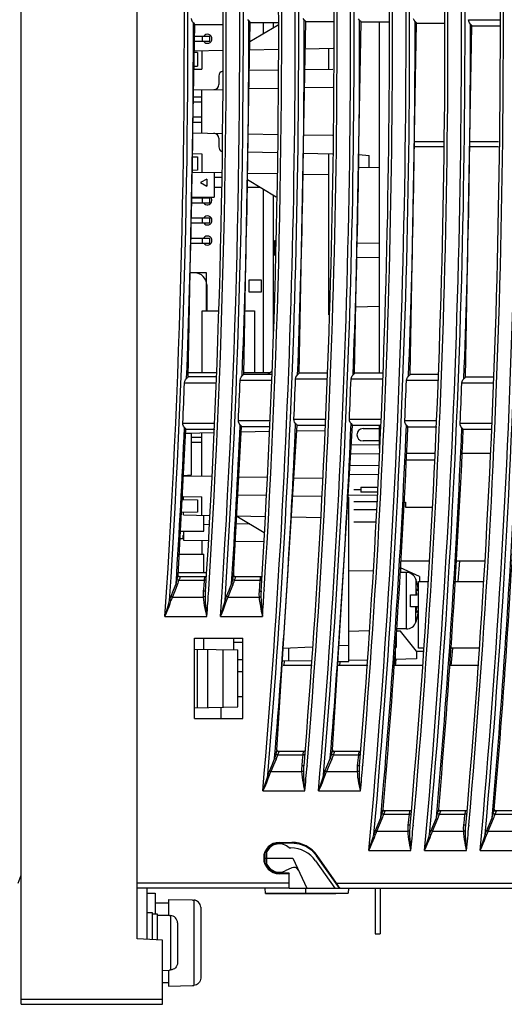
# Model space of a CAD drawing. Header units: millimetres. Extents: x 0 to 600, y 0 to 600.
# Tile 2 of 48: x 86 to 134, y 230 to 327. Entities that reach past the tile are written whole.
import ezdxf

# ---------------------------------------------------------------- set-up
doc = ezdxf.new("R2010")
doc.units = ezdxf.units.MM
doc.header["$LTSCALE"] = 39.111111
doc.layers.get('0').update_dxf_attribs({"linetype": 'CONTINUOUS'})

msp = doc.modelspace()

# ---------------------------------------------------------------- linework, layer by layer
at = {"color": 7, "linetype": 'CONTINUOUS'}
for p, q in [((85.809, 229.57), (85.809, 371.576)), ((97.309, 236.073), (97.309, 371.576)), ((102.719, 327.119), (102.698, 327.277)), ((102.783, 326.969), (102.719, 327.119)), ((102.887, 326.84), (102.783, 326.969)), ((108.383, 327.048), (108.28, 327.177)), ((108.383, 327.048), (108.464, 326.969)), ((108.464, 326.969), (108.516, 326.911)), ((113.381, 292.138), (114.027, 326.984)), ((113.88, 327.142), (113.776, 327.271)), ((113.88, 327.142), (113.96, 327.063)), ((113.96, 327.063), (114.013, 327.005)), ((114.013, 327.005), (114.027, 326.982)), ((114.025, 326.979), (116.877, 326.979)), ((118.881, 292.121), (119.523, 326.967)), ((119.377, 327.125), (119.273, 327.254)), ((119.377, 327.125), (119.457, 327.046)), ((119.457, 327.046), (119.509, 326.988)), ((119.509, 326.988), (119.523, 326.965)), ((119.521, 326.962), (122.374, 326.962)), ((121.31, 326.962), (121.31, 292.126)), ((124.77, 327.116), (124.706, 327.266)), ((124.873, 326.988), (124.77, 327.116)), ((124.873, 326.988), (124.954, 326.909)), ((130.203, 327.007), (130.181, 327.166)), ((130.181, 327.166), (133.341, 327.166)), ((130.267, 326.858), (130.203, 327.007)), ((102.364, 291.745), (103.034, 326.682)), ((102.887, 326.84), (102.967, 326.761)), ((102.967, 326.761), (103.02, 326.703)), ((103.02, 326.703), (103.034, 326.68)), ((103.032, 326.677), (105.884, 326.677)), ((107.875, 292.008), (108.53, 326.889)), ((111.28, 326.636), (108.494, 324.965)), ((108.516, 326.911), (108.53, 326.887)), ((108.528, 326.884), (111.381, 326.884)), ((109.809, 326.884), (109.809, 325.754)), ((110.81, 326.884), (110.81, 326.354)), ((124.376, 291.983), (125.02, 326.829)), ((124.954, 326.909), (125.006, 326.851)), ((125.006, 326.851), (125.02, 326.827)), ((125.018, 326.824), (127.871, 326.824)), ((129.867, 291.724), (130.517, 326.571)), ((130.37, 326.729), (130.267, 326.858)), ((130.37, 326.729), (130.451, 326.65)), ((130.451, 326.65), (130.503, 326.592)), ((130.503, 326.592), (130.517, 326.568)), ((130.515, 326.566), (133.368, 326.566)), ((103.002, 325.024), (104.529, 325.024)), ((103.011, 325.524), (104.529, 325.524)), ((103.779, 325.024), (103.779, 325.524)), ((104.529, 325.024), (104.529, 325.524)), ((102.984, 324.092), (105.795, 324.141)), ((103.709, 324.105), (103.709, 322.268)), ((108.479, 324.188), (111.293, 324.237)), ((113.977, 324.284), (116.744, 324.333)), ((116.31, 322.264), (116.31, 324.325)), ((103.309, 323.908), (102.981, 323.914)), ((103.309, 323.908), (103.309, 322.574)), ((102.949, 322.254), (103.709, 322.268)), ((102.955, 322.568), (103.309, 322.574)), ((111.304, 322.177), (108.441, 322.127)), ((113.938, 322.223), (116.73, 322.271)), ((105.409, 321.582), (105.409, 320.738)), ((102.91, 320.203), (105.817, 320.254)), ((103.709, 315.93), (103.709, 320.217)), ((111.314, 320.35), (108.406, 320.299)), ((116.718, 320.444), (113.904, 320.395)), ((102.897, 319.524), (103.709, 319.524)), ((102.887, 319.024), (103.709, 319.024)), ((102.858, 317.524), (103.709, 317.524)), ((102.849, 317.024), (103.709, 317.024)), ((102.828, 315.946), (105.751, 315.895)), ((105.409, 315.409), (105.409, 314.565)), ((108.323, 315.85), (111.246, 315.799)), ((113.818, 315.754), (116.686, 315.704)), ((127.652, 314.573), (124.794, 314.573)), ((127.656, 315.073), (124.803, 315.073)), ((133.15, 314.573), (130.293, 314.573)), ((133.154, 315.073), (130.302, 315.073)), ((102.783, 313.583), (103.309, 313.573)), ((102.789, 313.896), (103.709, 313.88)), ((103.309, 313.573), (103.309, 312.239)), ((103.709, 313.88), (103.709, 312.042)), ((111.205, 313.972), (108.289, 314.023)), ((113.785, 313.927), (116.674, 313.877)), ((116.31, 297.917), (116.31, 313.883)), ((119.28, 313.789), (120.31, 313.698)), ((120.31, 312.538), (120.31, 313.698)), ((119.258, 312.557), (121.31, 312.521)), ((102.753, 312.059), (105.664, 312.008)), ((103.309, 312.239), (102.757, 312.23)), ((104.209, 311.363), (103.603, 311.013)), ((104.209, 311.363), (104.209, 310.663)), ((104.959, 312.02), (104.959, 309.563)), ((104.959, 311.573), (105.654, 311.573)), ((108.238, 311.336), (111.108, 309.614)), ((108.25, 311.963), (111.16, 311.912)), ((113.746, 311.867), (116.31, 311.822)), ((103.603, 311.013), (104.209, 310.663)), ((104.959, 310.573), (105.632, 310.573)), ((108.224, 310.573), (109.509, 310.573)), ((109.809, 310.393), (109.809, 292.173)), ((102.705, 309.523), (104.529, 309.523)), ((102.706, 309.563), (104.959, 309.563)), ((103.779, 309.023), (103.779, 309.523)), ((104.529, 309.023), (104.529, 309.523)), ((110.81, 309.793), (110.81, 296.156)), ((102.695, 309.023), (104.529, 309.023)), ((102.667, 307.523), (104.529, 307.523)), ((103.779, 307.023), (103.779, 307.523)), ((104.529, 307.023), (104.529, 307.523)), ((102.657, 307.023), (104.529, 307.023)), ((102.628, 305.523), (104.529, 305.523)), ((103.779, 305.023), (103.779, 305.523)), ((104.529, 305.023), (104.529, 305.523)), ((102.619, 305.023), (104.529, 305.023)), ((110.98, 303.808), (110.98, 305.283)), ((110.98, 305.283), (111.012, 305.283)), ((119.119, 305.059), (121.31, 305.021)), ((119.092, 303.587), (121.31, 303.625)), ((104.179, 302.073), (102.562, 302.073)), ((104.179, 298.323), (104.179, 302.073)), ((104.209, 300.873), (104.209, 298.323)), ((108.409, 300.173), (108.409, 301.373)), ((108.409, 301.373), (109.609, 301.373)), ((109.609, 301.373), (109.609, 300.173)), ((109.609, 300.173), (108.409, 300.173)), ((119.002, 298.715), (121.31, 298.755)), ((103.759, 292.173), (103.759, 298.323)), ((103.759, 298.323), (105.358, 298.323)), ((107.994, 298.323), (108.959, 298.323)), ((108.959, 298.323), (108.959, 292.173)), ((110.81, 298.073), (110.852, 298.073)), ((110.825, 296.873), (110.81, 296.873)), ((105.181, 292.173), (102.372, 292.173)), ((107.625, 291.738), (107.722, 291.85)), ((107.807, 291.93), (107.722, 291.85)), ((107.86, 291.987), (107.807, 291.93)), ((107.875, 292.01), (107.86, 291.987)), ((110.674, 292.013), (107.873, 292.013)), ((110.509, 292.173), (107.878, 292.173)), ((110.687, 292.279), (110.244, 292.013)), ((113.056, 291.718), (113.131, 291.868)), ((113.131, 291.868), (113.228, 291.979)), ((113.313, 292.06), (113.228, 291.979)), ((113.366, 292.117), (113.313, 292.06)), ((113.381, 292.14), (113.366, 292.117)), ((116.233, 292.143), (113.379, 292.143)), ((118.556, 291.701), (118.631, 291.851)), ((118.631, 291.851), (118.728, 291.962)), ((118.813, 292.043), (118.728, 291.962)), ((118.866, 292.1), (118.813, 292.043)), ((118.881, 292.123), (118.866, 292.1)), ((121.734, 292.126), (118.879, 292.126)), ((124.126, 291.713), (124.224, 291.824)), ((124.308, 291.905), (124.224, 291.824)), ((124.361, 291.962), (124.308, 291.905)), ((124.376, 291.985), (124.361, 291.962)), ((127.229, 291.988), (124.374, 291.988)), ((102.005, 291.15), (102.038, 291.325)), ((105.167, 291.15), (102.005, 291.15)), ((102.038, 291.325), (102.114, 291.475)), ((102.114, 291.475), (102.211, 291.587)), ((102.296, 291.667), (102.211, 291.587)), ((102.349, 291.724), (102.296, 291.667)), ((102.364, 291.747), (102.349, 291.724)), ((105.16, 291.75), (102.362, 291.75)), ((107.517, 291.413), (107.55, 291.588)), ((110.679, 291.413), (107.517, 291.413)), ((107.55, 291.588), (107.625, 291.738)), ((113.023, 291.543), (113.056, 291.718)), ((116.184, 291.543), (113.023, 291.543)), ((118.523, 291.526), (118.556, 291.701)), ((121.685, 291.526), (118.523, 291.526)), ((124.018, 291.388), (124.051, 291.563)), ((127.18, 291.388), (124.018, 291.388)), ((124.051, 291.563), (124.126, 291.713)), ((129.509, 291.129), (129.542, 291.304)), ((132.671, 291.129), (129.509, 291.129)), ((129.542, 291.304), (129.617, 291.454)), ((129.617, 291.454), (129.714, 291.566)), ((129.799, 291.646), (129.714, 291.566)), ((129.852, 291.703), (129.799, 291.646)), ((129.867, 291.726), (129.852, 291.703)), ((132.72, 291.729), (129.865, 291.729)), ((101.853, 287.026), (101.838, 287.185)), ((101.838, 287.185), (105.001, 287.185)), ((101.91, 286.876), (101.853, 287.026)), ((107.366, 287.289), (107.352, 287.448)), ((107.352, 287.448), (110.514, 287.448)), ((107.424, 287.14), (107.366, 287.289)), ((107.521, 287.011), (107.424, 287.14)), ((107.521, 287.011), (107.596, 286.934)), ((107.596, 286.934), (107.647, 286.875)), ((111.16, 254.783), (113.169, 286.983)), ((112.874, 287.419), (112.859, 287.578)), ((112.859, 287.578), (116.022, 287.578)), ((112.931, 287.269), (112.874, 287.419)), ((113.029, 287.141), (112.931, 287.269)), ((113.029, 287.141), (113.104, 287.064)), ((113.104, 287.064), (113.155, 287.005)), ((113.155, 287.005), (113.168, 286.981)), ((113.166, 286.978), (116.022, 286.978)), ((116.675, 254.783), (118.67, 286.966)), ((118.375, 287.402), (118.36, 287.561)), ((118.36, 287.561), (121.523, 287.561)), ((118.432, 287.252), (118.375, 287.402)), ((118.53, 287.124), (118.432, 287.252)), ((118.53, 287.124), (118.605, 287.047)), ((118.605, 287.047), (118.656, 286.988)), ((118.656, 286.988), (118.67, 286.964)), ((118.667, 286.961), (121.523, 286.961)), ((121.31, 286.961), (121.31, 284.669)), ((123.871, 287.264), (123.856, 287.423)), ((123.856, 287.423), (127.019, 287.423)), ((123.928, 287.114), (123.871, 287.264)), ((124.026, 286.986), (123.928, 287.114)), ((124.026, 286.986), (124.101, 286.909)), ((129.361, 287.005), (129.347, 287.164)), ((129.347, 287.164), (132.51, 287.164)), ((129.419, 286.855), (129.361, 287.005)), ((101.372, 272.08), (102.147, 286.59)), ((102.007, 286.748), (101.91, 286.876)), ((102.007, 286.748), (102.082, 286.671)), ((102.082, 286.671), (102.133, 286.612)), ((102.709, 286.106), (102.123, 286.137)), ((102.125, 286.188), (104.918, 286.237)), ((102.133, 286.612), (102.147, 286.588)), ((102.145, 286.585), (105, 286.585)), ((102.709, 282.039), (102.709, 286.106)), ((103.709, 281.929), (103.709, 286.216)), ((106.879, 272.08), (107.661, 286.853)), ((110.391, 286.332), (107.631, 286.284)), ((107.647, 286.875), (107.661, 286.851)), ((107.659, 286.848), (110.514, 286.848)), ((115.874, 286.428), (113.131, 286.38)), ((119.71, 286.641), (121.31, 286.641)), ((124.101, 286.909), (124.152, 286.85)), ((124.152, 286.85), (124.165, 286.826)), ((124.163, 286.823), (127.019, 286.823)), ((129.517, 286.727), (129.419, 286.855)), ((129.517, 286.727), (129.592, 286.65)), ((129.592, 286.65), (129.642, 286.591)), ((129.642, 286.591), (129.656, 286.567)), ((129.654, 286.564), (132.51, 286.564)), ((102.709, 285.772), (103.709, 285.772)), ((103.709, 285.272), (102.709, 285.272)), ((118.552, 285.068), (121.31, 285.02)), ((121.31, 285.421), (119.71, 285.421)), ((118.496, 284.169), (121.289, 284.12)), ((126.757, 284.172), (124.021, 284.172)), ((132.26, 284.172), (129.526, 284.172)), ((126.729, 283.497), (123.984, 283.497)), ((118.366, 282.073), (121.214, 282.123)), ((118.422, 282.974), (121.31, 283.025)), ((101.9, 281.961), (104.667, 281.912)), ((101.901, 281.996), (102.709, 282.039)), ((107.397, 281.865), (110.166, 281.816)), ((112.843, 281.77), (115.695, 281.72)), ((119.51, 280.572), (118.81, 280.572)), ((119.51, 280.822), (119.51, 280.322)), ((119.51, 280.822), (121.165, 280.822)), ((121.146, 280.322), (119.51, 280.322)), ((101.773, 279.599), (103.309, 279.572)), ((101.79, 279.912), (103.709, 279.878)), ((101.856, 279.598), (101.856, 279.932)), ((101.922, 279.596), (101.922, 279.91)), ((103.309, 279.572), (103.309, 278.343)), ((103.709, 278.041), (103.709, 279.878)), ((110.075, 279.991), (107.3, 280.039)), ((115.625, 279.894), (112.73, 279.944)), ((118.31, 280.072), (121.135, 280.023)), ((118.31, 263.537), (118.31, 279.847)), ((121.11, 279.372), (118.81, 279.372)), ((123.758, 279.347), (123.91, 279.347)), ((123.91, 279.347), (123.91, 278.847)), ((103.309, 278.343), (101.705, 278.315)), ((101.922, 278.072), (101.922, 278.318)), ((121.08, 278.572), (118.81, 278.572)), ((123.91, 278.847), (126.535, 278.847)), ((101.922, 278.072), (104.472, 278.028)), ((103.909, 276.472), (103.909, 278.037)), ((108.485, 277.187), (107.148, 277.163)), ((107.19, 277.964), (109.893, 276.342)), ((107.191, 277.98), (109.972, 277.932)), ((112.601, 277.886), (115.53, 277.835)), ((121.003, 277.372), (118.81, 277.372)), ((101.606, 276.472), (103.909, 276.472)), ((101.922, 276.472), (101.922, 275.572)), ((104.426, 277.116), (103.909, 277.107)), ((101.566, 275.725), (101.856, 275.73)), ((101.856, 276.047), (101.922, 276.048)), ((101.856, 276.047), (101.856, 275.73)), ((101.922, 275.735), (101.856, 275.733)), ((101.922, 275.572), (104.347, 275.53)), ((103.709, 275.541), (103.709, 274.199)), ((107.059, 275.482), (109.848, 275.434)), ((101.485, 274.199), (103.909, 274.199)), ((103.909, 272.382), (103.909, 274.199)), ((123.44, 273.529), (126.299, 273.529)), ((128.946, 273.529), (131.806, 273.529)), ((129.265, 273.529), (129.104, 271.473)), ((101.388, 272.382), (104.189, 272.382)), ((106.909, 272.029), (106.909, 272.382)), ((118.31, 272.572), (120.677, 272.531)), ((124.007, 272.372), (123.377, 272.372)), ((123.43, 272.848), (123.43, 272.372)), ((125.31, 271.972), (123.43, 272.848)), ((124.007, 266.772), (124.007, 272.372)), ((101.174, 271.256), (101.211, 271.386)), ((101.211, 271.386), (101.246, 271.527)), ((101.246, 271.527), (101.278, 271.678)), ((101.278, 271.678), (101.309, 271.81)), ((101.322, 271.65), (101.278, 271.678)), ((101.309, 271.81), (101.34, 271.929)), ((101.382, 271.624), (101.322, 271.65)), ((101.34, 271.929), (101.364, 272.027)), ((101.363, 271.312), (101.409, 271.453)), ((101.364, 272.027), (101.372, 272.083)), ((101.377, 272.074), (101.372, 272.092)), ((101.372, 272.077), (101.372, 272.083)), ((101.372, 272.083), (101.372, 272.083)), ((101.372, 272.077), (101.372, 272.077)), ((101.394, 272), (101.372, 272.077)), ((101.41, 272.015), (101.377, 272.074)), ((101.451, 271.603), (101.382, 271.624)), ((101.467, 271.928), (101.394, 272)), ((101.409, 271.453), (101.451, 271.603)), ((101.48, 271.961), (101.41, 272.015)), ((101.451, 271.603), (101.49, 271.697)), ((101.451, 271.603), (103.984, 271.603)), ((101.572, 271.902), (101.467, 271.928)), ((101.563, 271.943), (101.48, 271.961)), ((101.49, 271.697), (101.531, 271.782)), ((101.531, 271.782), (101.562, 271.851)), ((101.562, 271.851), (101.572, 271.902)), ((101.568, 271.936), (101.563, 271.943)), ((104.042, 271.943), (101.563, 271.943)), ((101.572, 271.902), (101.568, 271.936)), ((103.942, 271.06), (103.984, 271.603)), ((103.984, 271.603), (103.993, 271.687)), ((104.085, 271.605), (103.984, 271.603)), ((103.993, 271.687), (104.003, 271.762)), ((104.003, 271.762), (104.012, 271.827)), ((104.012, 271.827), (104.022, 271.879)), ((104.022, 271.879), (104.03, 271.917)), ((104.03, 271.917), (104.037, 271.938)), ((104.037, 271.938), (104.042, 271.943)), ((104.121, 271.96), (104.042, 271.943)), ((104.151, 271.622), (104.085, 271.605)), ((104.169, 271.994), (104.121, 271.96)), ((106.681, 271.255), (106.718, 271.386)), ((106.718, 271.386), (106.753, 271.527)), ((106.753, 271.527), (106.786, 271.678)), ((106.786, 271.678), (106.816, 271.81)), ((106.829, 271.65), (106.786, 271.678)), ((106.816, 271.81), (106.847, 271.929)), ((106.889, 271.624), (106.829, 271.65)), ((106.847, 271.929), (106.871, 272.027)), ((106.871, 272.027), (106.879, 272.083)), ((106.871, 271.312), (106.916, 271.453)), ((106.884, 272.074), (106.879, 272.092)), ((106.879, 272.077), (106.879, 272.083)), ((106.879, 272.083), (106.879, 272.083)), ((106.879, 272.077), (106.879, 272.077)), ((106.901, 272), (106.879, 272.077)), ((106.917, 272.015), (106.884, 272.074)), ((106.958, 271.603), (106.889, 271.624)), ((106.974, 271.928), (106.901, 272)), ((106.916, 271.453), (106.958, 271.603)), ((106.987, 271.961), (106.917, 272.015)), ((106.958, 271.603), (106.997, 271.697)), ((106.958, 271.603), (109.491, 271.603)), ((107.079, 271.902), (106.974, 271.928)), ((107.07, 271.943), (106.987, 271.961)), ((106.997, 271.697), (107.038, 271.782)), ((107.038, 271.782), (107.069, 271.851)), ((107.069, 271.851), (107.079, 271.902)), ((107.075, 271.936), (107.07, 271.943)), ((109.549, 271.943), (107.07, 271.943)), ((107.079, 271.902), (107.075, 271.936)), ((109.491, 271.603), (109.449, 271.06)), ((109.503, 271.712), (109.491, 271.603)), ((109.491, 271.603), (109.592, 271.605)), ((109.518, 271.815), (109.503, 271.712)), ((109.531, 271.893), (109.518, 271.815)), ((109.542, 271.934), (109.531, 271.893)), ((109.549, 271.943), (109.542, 271.934)), ((109.63, 271.961), (109.549, 271.943)), ((109.592, 271.605), (109.658, 271.622)), ((109.676, 271.995), (109.63, 271.961)), ((124.952, 271.699), (124.952, 270.172)), ((124.995, 271.572), (124.952, 271.699)), ((125.035, 271.423), (124.995, 271.572)), ((125.077, 271.272), (125.035, 271.423)), ((125.201, 264.873), (125.201, 271.473)), ((125.201, 271.473), (126.15, 271.473)), ((125.31, 271.972), (125.31, 271.473)), ((128.835, 271.473), (131.657, 271.473)), ((100.673, 270.01), (100.923, 270.633)), ((100.814, 269.937), (101.065, 270.56)), ((100.923, 270.633), (101.174, 271.256)), ((101.065, 270.56), (101.315, 271.183)), ((101.214, 271.229), (101.174, 271.256)), ((101.262, 271.204), (101.214, 271.229)), ((101.315, 271.183), (101.262, 271.204)), ((101.315, 271.183), (101.363, 271.312)), ((103.886, 270.221), (103.899, 270.516)), ((103.899, 270.516), (103.942, 271.06)), ((104, 270.518), (103.899, 270.516)), ((104.074, 270.536), (104, 270.518)), ((104.099, 270.567), (104.074, 270.536)), ((104.083, 270.272), (104.094, 270.502)), ((104.094, 270.502), (104.099, 270.567)), ((104.406, 270.683), (104.402, 270.616)), ((106.181, 270.01), (106.431, 270.633)), ((106.322, 269.937), (106.572, 270.56)), ((106.431, 270.633), (106.681, 271.255)), ((106.572, 270.56), (106.822, 271.183)), ((106.721, 271.229), (106.681, 271.255)), ((106.769, 271.204), (106.721, 271.229)), ((106.822, 271.183), (106.769, 271.204)), ((106.822, 271.183), (106.871, 271.312)), ((109.407, 270.516), (109.394, 270.239)), ((109.449, 271.06), (109.407, 270.516)), ((109.407, 270.516), (109.508, 270.518)), ((109.508, 270.518), (109.581, 270.536)), ((109.581, 270.536), (109.606, 270.567)), ((109.602, 270.505), (109.592, 270.291)), ((109.606, 270.567), (109.602, 270.505)), ((109.912, 270.646), (109.907, 270.58)), ((124.995, 270.58), (124.998, 270.638)), ((125.154, 270.59), (124.995, 270.59)), ((124.997, 270.511), (124.995, 270.58)), ((125.004, 270.436), (124.997, 270.511)), ((124.998, 270.638), (125.006, 270.684)), ((125.016, 270.36), (125.004, 270.436)), ((125.006, 270.684), (125.019, 270.712)), ((125.006, 270.682), (125.077, 270.682)), ((125.032, 270.287), (125.016, 270.36)), ((125.019, 270.712), (125.036, 270.722)), ((125.036, 270.722), (125.056, 270.711)), ((125.056, 270.711), (125.077, 270.682)), ((125.111, 271.137), (125.077, 271.272)), ((125.077, 270.682), (125.109, 270.628)), ((125.109, 270.628), (125.135, 270.599)), ((125.136, 271.024), (125.111, 271.137)), ((125.201, 271.121), (125.123, 271.085)), ((125.135, 270.599), (125.154, 270.59)), ((125.155, 270.928), (125.136, 271.024)), ((125.154, 270.59), (125.169, 270.599)), ((125.168, 270.846), (125.155, 270.928)), ((125.177, 270.773), (125.168, 270.846)), ((125.169, 270.599), (125.178, 270.623)), ((125.182, 270.71), (125.177, 270.773)), ((125.178, 270.623), (125.182, 270.66)), ((125.182, 270.66), (125.182, 270.71)), ((100.456, 269.342), (100.525, 269.607)), ((100.525, 269.607), (100.595, 269.809)), ((100.566, 269.585), (100.525, 269.607)), ((100.614, 269.565), (100.566, 269.585)), ((100.577, 269.292), (100.666, 269.547)), ((100.595, 269.809), (100.673, 270.01)), ((100.666, 269.547), (100.614, 269.565)), ((100.666, 269.547), (100.737, 269.742)), ((100.713, 269.984), (100.673, 270.01)), ((100.761, 269.959), (100.713, 269.984)), ((100.737, 269.742), (100.814, 269.937)), ((100.814, 269.937), (100.761, 269.959)), ((100.814, 269.937), (103.893, 269.937)), ((103.893, 269.937), (103.886, 270.221)), ((103.972, 269.947), (103.893, 269.937)), ((103.917, 269.671), (103.893, 269.937)), ((103.955, 269.389), (103.917, 269.671)), ((104.005, 269.095), (103.955, 269.389)), ((104.038, 269.965), (103.972, 269.947)), ((104.08, 269.989), (104.038, 269.965)), ((104.08, 269.989), (104.083, 270.272)), ((104.088, 269.716), (104.08, 269.989)), ((104.103, 269.425), (104.088, 269.716)), ((104.125, 269.123), (104.103, 269.425)), ((105.964, 269.342), (106.033, 269.607)), ((106.033, 269.607), (106.103, 269.809)), ((106.074, 269.585), (106.033, 269.607)), ((106.122, 269.565), (106.074, 269.585)), ((106.085, 269.292), (106.174, 269.547)), ((106.103, 269.809), (106.181, 270.01)), ((106.174, 269.547), (106.122, 269.565)), ((106.174, 269.547), (106.244, 269.742)), ((106.221, 269.984), (106.181, 270.01)), ((106.269, 269.959), (106.221, 269.984)), ((106.244, 269.742), (106.322, 269.937)), ((106.322, 269.937), (106.269, 269.959)), ((106.322, 269.937), (109.401, 269.937)), ((109.394, 270.239), (109.401, 269.937)), ((109.401, 269.937), (109.48, 269.947)), ((109.401, 269.937), (109.41, 269.815)), ((109.41, 269.815), (109.424, 269.679)), ((109.424, 269.679), (109.443, 269.53)), ((109.443, 269.53), (109.467, 269.366)), ((109.467, 269.366), (109.497, 269.186)), ((109.48, 269.947), (109.546, 269.965)), ((109.546, 269.965), (109.588, 269.989)), ((109.592, 270.291), (109.588, 269.989)), ((109.588, 269.989), (109.591, 269.863)), ((109.591, 269.863), (109.595, 269.724)), ((109.595, 269.724), (109.603, 269.57)), ((109.603, 269.57), (109.613, 269.402)), ((109.613, 269.402), (109.626, 269.217)), ((124.41, 268.972), (124.41, 270.172)), ((124.41, 270.172), (125.072, 270.172)), ((125.051, 270.222), (125.032, 270.287)), ((125.072, 270.172), (125.051, 270.222)), ((100.067, 268.016), (100.182, 268.394)), ((100.182, 268.394), (100.285, 268.739)), ((100.218, 268.38), (100.353, 268.711)), ((100.285, 268.739), (100.376, 269.054)), ((100.353, 268.711), (100.472, 269.014)), ((100.376, 269.054), (100.456, 269.342)), ((100.472, 269.014), (100.577, 269.292)), ((104.063, 268.796), (104.005, 269.095)), ((104.125, 268.504), (104.063, 268.796)), ((104.152, 268.816), (104.125, 269.123)), ((104.184, 268.238), (104.125, 268.504)), ((104.182, 268.517), (104.152, 268.816)), ((104.21, 268.243), (104.182, 268.517)), ((105.575, 268.016), (105.69, 268.394)), ((105.69, 268.394), (105.793, 268.739)), ((105.726, 268.38), (105.861, 268.711)), ((105.793, 268.739), (105.884, 269.054)), ((105.861, 268.711), (105.98, 269.014)), ((105.884, 269.054), (105.964, 269.342)), ((105.98, 269.014), (106.085, 269.292)), ((109.497, 269.186), (109.533, 268.99)), ((109.533, 268.99), (109.575, 268.777)), ((109.575, 268.777), (109.625, 268.544)), ((109.625, 268.544), (109.681, 268.291)), ((109.626, 269.217), (109.643, 269.016)), ((109.643, 269.016), (109.662, 268.796)), ((109.662, 268.796), (109.686, 268.558)), ((109.686, 268.558), (109.713, 268.298)), ((125.201, 268.983), (124.41, 268.983)), ((125.072, 268.972), (124.41, 268.972)), ((124.952, 267.444), (124.952, 268.972)), ((124.995, 268.564), (124.997, 268.632)), ((124.998, 268.505), (124.995, 268.564)), ((125.154, 268.553), (124.995, 268.553)), ((124.997, 268.632), (125.004, 268.707)), ((125.006, 268.46), (124.998, 268.505)), ((125.004, 268.707), (125.016, 268.783)), ((125.006, 268.462), (125.077, 268.462)), ((125.019, 268.431), (125.006, 268.46)), ((125.016, 268.783), (125.032, 268.856)), ((125.036, 268.422), (125.019, 268.431)), ((125.032, 268.856), (125.051, 268.921)), ((125.056, 268.432), (125.036, 268.422)), ((125.051, 268.921), (125.072, 268.972)), ((125.077, 268.462), (125.056, 268.432)), ((125.11, 268.516), (125.077, 268.462)), ((125.136, 268.545), (125.11, 268.516)), ((125.154, 268.553), (125.136, 268.545)), ((125.169, 268.544), (125.154, 268.553)), ((125.178, 268.52), (125.169, 268.544)), ((125.177, 268.371), (125.182, 268.433)), ((125.182, 268.483), (125.178, 268.52)), ((125.182, 268.433), (125.182, 268.483)), ((100.067, 268.016), (100.218, 268.38)), ((100.067, 268.016), (104.234, 268.016)), ((104.234, 268.016), (104.184, 268.238)), ((104.234, 268.016), (104.21, 268.243)), ((105.575, 268.016), (105.726, 268.38)), ((105.575, 268.016), (109.743, 268.016)), ((109.681, 268.291), (109.743, 268.016)), ((109.713, 268.298), (109.743, 268.016)), ((124.995, 267.572), (124.952, 267.444)), ((124.995, 267.572), (125.035, 267.72)), ((125.035, 267.72), (125.077, 267.872)), ((125.077, 267.872), (125.111, 268.006)), ((125.111, 268.006), (125.136, 268.12)), ((125.136, 268.12), (125.155, 268.216)), ((125.201, 268.173), (125.147, 268.173)), ((125.155, 268.216), (125.168, 268.298)), ((125.168, 268.298), (125.177, 268.371)), ((118.31, 266.572), (120.277, 266.606)), ((123.416, 266.565), (123.041, 266.571)), ((124.007, 266.772), (123.056, 266.772)), ((125.01, 264.572), (123.416, 266.565)), ((102.984, 257.896), (102.984, 265.847)), ((102.984, 265.847), (107.785, 265.847)), ((103.909, 264.756), (103.909, 265.847)), ((106.909, 264.704), (106.909, 265.847)), ((106.909, 265.485), (107.785, 265.469)), ((107.785, 257.896), (107.785, 265.847)), ((123.01, 266.164), (123.01, 264.923)), ((102.984, 264.773), (107.309, 264.697)), ((103.309, 258.976), (103.309, 264.767)), ((104.309, 258.994), (104.309, 264.749)), ((105.836, 259.02), (105.836, 264.723)), ((107.785, 265.423), (106.909, 265.408)), ((107.309, 259.046), (107.309, 264.697)), ((114.657, 264.985), (111.787, 264.835)), ((112.323, 264.863), (112.323, 263.641)), ((117.316, 265.124), (118.31, 265.176)), ((122.91, 264.846), (122.91, 263.572)), ((122.915, 264.918), (123.01, 264.923)), ((125.01, 264.572), (125.01, 263.798)), ((125.01, 264.564), (125.646, 264.564)), ((125.669, 264.873), (125.201, 264.873)), ((128.573, 264.873), (128.419, 263.127)), ((131.179, 264.873), (128.423, 264.873)), ((107.785, 263.72), (107.309, 263.729)), ((111.713, 263.652), (114.563, 263.602)), ((111.906, 263.648), (111.86, 263.13)), ((117.218, 263.556), (118.31, 263.537)), ((117.42, 263.552), (117.383, 263.128)), ((118.31, 263.682), (120.081, 263.712)), ((122.813, 263.572), (122.91, 263.572)), ((122.961, 263.763), (122.906, 263.127)), ((125.01, 263.798), (122.91, 263.762)), ((107.309, 262.572), (107.785, 262.572)), ((114.67, 263.137), (111.775, 263.137)), ((120.18, 263.137), (117.285, 263.137)), ((125.691, 263.137), (122.796, 263.137)), ((131.201, 263.137), (128.306, 263.137)), ((107.309, 260.083), (107.785, 260.091)), ((102.984, 258.97), (107.309, 259.046)), ((105.609, 259.016), (105.609, 257.896)), ((102.984, 257.896), (107.785, 257.896)), ((111.152, 254.735), (111.133, 254.656)), ((111.16, 254.785), (111.152, 254.735)), ((111.169, 254.767), (111.16, 254.799)), ((111.16, 254.78), (111.16, 254.786)), ((111.16, 254.786), (111.16, 254.785)), ((111.16, 254.78), (111.16, 254.78)), ((111.16, 254.78), (111.181, 254.702)), ((111.206, 254.708), (111.169, 254.767)), ((116.667, 254.735), (116.647, 254.655)), ((116.675, 254.785), (116.667, 254.735)), ((116.683, 254.767), (116.674, 254.799)), ((116.675, 254.78), (116.675, 254.786)), ((116.675, 254.786), (116.675, 254.785)), ((116.675, 254.78), (116.675, 254.78)), ((116.675, 254.78), (116.696, 254.702)), ((116.72, 254.708), (116.683, 254.767)), ((110.946, 253.958), (110.684, 253.335)), ((111.087, 253.882), (110.825, 253.259)), ((110.986, 254.088), (110.946, 253.958)), ((110.946, 253.958), (110.986, 253.93)), ((111.023, 254.229), (110.986, 254.088)), ((110.986, 253.93), (111.035, 253.904)), ((111.059, 254.381), (111.023, 254.229)), ((111.035, 253.904), (111.087, 253.882)), ((111.083, 254.478), (111.059, 254.381)), ((111.059, 254.381), (111.102, 254.352)), ((111.108, 254.569), (111.083, 254.478)), ((111.138, 254.011), (111.087, 253.882)), ((111.102, 254.352), (111.162, 254.324)), ((111.133, 254.656), (111.108, 254.569)), ((111.186, 254.152), (111.138, 254.011)), ((111.162, 254.324), (111.231, 254.303)), ((111.181, 254.702), (111.255, 254.628)), ((111.231, 254.303), (111.186, 254.152)), ((111.274, 254.659), (111.206, 254.708)), ((111.261, 254.372), (111.231, 254.303)), ((111.231, 254.303), (113.768, 254.303)), ((111.255, 254.628), (111.36, 254.601)), ((111.294, 254.437), (111.261, 254.372)), ((111.353, 254.643), (111.274, 254.659)), ((111.325, 254.498), (111.294, 254.437)), ((111.35, 254.554), (111.325, 254.498)), ((111.36, 254.601), (111.35, 254.554)), ((111.353, 254.643), (111.357, 254.634)), ((113.835, 254.643), (111.353, 254.643)), ((111.357, 254.634), (111.36, 254.601)), ((113.663, 253.215), (113.715, 253.759)), ((113.715, 253.759), (113.768, 254.303)), ((113.768, 254.303), (113.779, 254.386)), ((113.868, 254.303), (113.768, 254.303)), ((113.779, 254.386), (113.791, 254.461)), ((113.791, 254.461), (113.802, 254.526)), ((113.802, 254.526), (113.813, 254.578)), ((113.813, 254.578), (113.822, 254.616)), ((113.822, 254.616), (113.83, 254.638)), ((113.83, 254.638), (113.835, 254.643)), ((113.922, 254.663), (113.835, 254.643)), ((113.941, 254.32), (113.868, 254.303)), ((113.958, 254.691), (113.922, 254.663)), ((113.967, 254.348), (113.941, 254.32)), ((116.461, 253.957), (116.199, 253.335)), ((116.602, 253.882), (116.34, 253.259)), ((116.5, 254.088), (116.461, 253.957)), ((116.461, 253.957), (116.501, 253.93)), ((116.538, 254.229), (116.5, 254.088)), ((116.501, 253.93), (116.549, 253.904)), ((116.574, 254.381), (116.538, 254.229)), ((116.549, 253.904), (116.602, 253.882)), ((116.598, 254.478), (116.574, 254.381)), ((116.574, 254.381), (116.617, 254.351)), ((116.623, 254.569), (116.598, 254.478)), ((116.653, 254.011), (116.602, 253.882)), ((116.617, 254.351), (116.677, 254.324)), ((116.647, 254.655), (116.623, 254.569)), ((116.701, 254.152), (116.653, 254.011)), ((116.677, 254.324), (116.746, 254.303)), ((116.696, 254.702), (116.769, 254.628)), ((116.746, 254.303), (116.701, 254.152)), ((116.789, 254.659), (116.72, 254.708)), ((116.776, 254.372), (116.746, 254.303)), ((116.746, 254.303), (119.282, 254.303)), ((116.769, 254.628), (116.875, 254.601)), ((116.808, 254.437), (116.776, 254.372)), ((116.867, 254.643), (116.789, 254.659)), ((116.84, 254.498), (116.808, 254.437)), ((116.865, 254.554), (116.84, 254.498)), ((116.875, 254.601), (116.865, 254.554)), ((116.867, 254.643), (116.872, 254.634)), ((119.349, 254.643), (116.867, 254.643)), ((116.872, 254.634), (116.875, 254.601)), ((119.178, 253.215), (119.23, 253.759)), ((119.23, 253.759), (119.282, 254.303)), ((119.282, 254.303), (119.294, 254.386)), ((119.383, 254.303), (119.282, 254.303)), ((119.294, 254.386), (119.306, 254.461)), ((119.306, 254.461), (119.317, 254.526)), ((119.317, 254.526), (119.327, 254.578)), ((119.327, 254.578), (119.337, 254.616)), ((119.337, 254.616), (119.345, 254.638)), ((119.345, 254.638), (119.349, 254.643)), ((119.436, 254.663), (119.349, 254.643)), ((119.456, 254.321), (119.383, 254.303)), ((119.472, 254.691), (119.436, 254.663)), ((119.481, 254.348), (119.456, 254.321)), ((110.684, 253.335), (110.421, 252.712)), ((110.825, 253.259), (110.562, 252.637)), ((113.644, 252.919), (113.663, 253.215)), ((113.646, 252.637), (113.644, 252.919)), ((113.763, 253.215), (113.663, 253.215)), ((113.836, 253.233), (113.763, 253.215)), ((113.833, 252.685), (113.841, 252.967)), ((113.862, 253.263), (113.836, 253.233)), ((113.841, 252.967), (113.856, 253.197)), ((113.856, 253.197), (113.862, 253.263)), ((114.161, 253.24), (114.156, 253.175)), ((116.199, 253.335), (115.937, 252.712)), ((116.34, 253.259), (116.078, 252.637)), ((119.159, 252.919), (119.178, 253.215)), ((119.161, 252.637), (119.159, 252.919)), ((119.278, 253.215), (119.178, 253.215)), ((119.352, 253.233), (119.278, 253.215)), ((119.348, 252.685), (119.356, 252.967)), ((119.377, 253.263), (119.352, 253.233)), ((119.356, 252.967), (119.372, 253.197)), ((119.372, 253.197), (119.377, 253.263)), ((119.676, 253.241), (119.671, 253.177)), ((110.165, 251.953), (110.05, 251.57)), ((110.278, 251.904), (110.129, 251.536)), ((110.266, 252.309), (110.165, 251.953)), ((110.34, 252.511), (110.266, 252.309)), ((110.266, 252.309), (110.307, 252.286)), ((110.407, 252.246), (110.278, 251.904)), ((110.307, 252.286), (110.355, 252.265)), ((110.421, 252.712), (110.34, 252.511)), ((110.355, 252.265), (110.407, 252.246)), ((110.481, 252.441), (110.407, 252.246)), ((110.421, 252.712), (110.461, 252.685)), ((110.461, 252.685), (110.51, 252.659)), ((110.562, 252.637), (110.481, 252.441)), ((110.51, 252.659), (110.562, 252.637)), ((110.562, 252.637), (113.646, 252.637)), ((113.724, 252.645), (113.646, 252.637)), ((113.664, 252.374), (113.646, 252.637)), ((113.696, 252.095), (113.664, 252.374)), ((113.74, 251.803), (113.696, 252.095)), ((113.79, 252.662), (113.724, 252.645)), ((113.792, 251.504), (113.74, 251.803)), ((113.833, 252.685), (113.79, 252.662)), ((113.835, 252.415), (113.833, 252.685)), ((113.845, 252.128), (113.835, 252.415)), ((113.861, 251.829), (113.845, 252.128)), ((113.882, 251.522), (113.861, 251.829)), ((115.681, 251.953), (115.566, 251.57)), ((115.794, 251.904), (115.645, 251.536)), ((115.782, 252.309), (115.681, 251.953)), ((115.856, 252.511), (115.782, 252.309)), ((115.782, 252.309), (115.822, 252.286)), ((115.923, 252.246), (115.794, 251.904)), ((115.822, 252.286), (115.87, 252.265)), ((115.937, 252.712), (115.856, 252.511)), ((115.87, 252.265), (115.923, 252.246)), ((115.996, 252.441), (115.923, 252.246)), ((115.937, 252.712), (115.977, 252.685)), ((115.977, 252.685), (116.025, 252.659)), ((116.078, 252.637), (115.996, 252.441)), ((116.025, 252.659), (116.078, 252.637)), ((116.078, 252.637), (119.161, 252.637)), ((119.24, 252.645), (119.161, 252.637)), ((119.18, 252.374), (119.161, 252.637)), ((119.212, 252.094), (119.18, 252.374)), ((119.256, 251.802), (119.212, 252.094)), ((119.306, 252.662), (119.24, 252.645)), ((119.309, 251.503), (119.256, 251.802)), ((119.348, 252.685), (119.306, 252.662)), ((119.351, 252.415), (119.348, 252.685)), ((119.361, 252.128), (119.351, 252.415)), ((119.377, 251.829), (119.361, 252.128)), ((119.398, 251.522), (119.377, 251.829)), ((109.92, 251.159), (109.777, 250.716)), ((109.962, 251.141), (109.777, 250.716)), ((110.05, 251.57), (109.92, 251.159)), ((110.129, 251.536), (109.962, 251.141)), ((113.849, 251.21), (113.792, 251.504)), ((113.904, 250.94), (113.849, 251.21)), ((113.906, 251.221), (113.882, 251.522)), ((113.95, 250.716), (113.904, 250.94)), ((113.93, 250.945), (113.906, 251.221)), ((113.95, 250.716), (113.93, 250.945)), ((115.436, 251.159), (115.293, 250.716)), ((115.478, 251.141), (115.293, 250.716)), ((115.566, 251.57), (115.436, 251.159)), ((115.645, 251.536), (115.478, 251.141)), ((119.365, 251.209), (119.309, 251.503)), ((119.42, 250.94), (119.365, 251.209)), ((119.422, 251.221), (119.398, 251.522)), ((119.466, 250.716), (119.42, 250.94)), ((119.446, 250.945), (119.422, 251.221)), ((119.466, 250.716), (119.446, 250.945)), ((109.777, 250.716), (113.95, 250.716)), ((115.293, 250.716), (119.466, 250.716)), ((121.689, 248.828), (121.699, 248.886)), ((121.699, 248.881), (121.699, 248.887)), ((121.699, 248.886), (121.699, 248.887)), ((121.699, 248.881), (121.699, 248.881)), ((121.72, 248.802), (121.699, 248.881)), ((121.705, 248.876), (121.7, 248.895)), ((121.738, 248.815), (121.705, 248.876)), ((127.206, 248.828), (127.216, 248.886)), ((127.216, 248.881), (127.216, 248.887)), ((127.216, 248.886), (127.216, 248.887)), ((127.216, 248.881), (127.216, 248.881)), ((127.237, 248.802), (127.216, 248.881)), ((127.222, 248.876), (127.217, 248.895)), ((127.255, 248.816), (127.222, 248.876)), ((132.723, 248.828), (132.733, 248.886)), ((132.733, 248.881), (132.733, 248.887)), ((132.733, 248.886), (132.733, 248.887)), ((132.754, 248.802), (132.733, 248.881)), ((132.733, 248.881), (132.733, 248.881)), ((132.738, 248.876), (132.734, 248.895)), ((132.772, 248.816), (132.738, 248.876)), ((121.214, 247.435), (121.48, 248.058)), ((121.355, 247.359), (121.621, 247.982)), ((121.48, 248.058), (121.521, 248.189)), ((121.52, 248.031), (121.48, 248.058)), ((121.569, 248.005), (121.52, 248.031)), ((121.521, 248.189), (121.559, 248.33)), ((121.559, 248.33), (121.596, 248.481)), ((121.621, 247.982), (121.569, 248.005)), ((121.596, 248.481), (121.628, 248.609)), ((121.639, 248.452), (121.596, 248.481)), ((121.621, 247.982), (121.673, 248.112)), ((121.628, 248.609), (121.662, 248.727)), ((121.699, 248.424), (121.639, 248.452)), ((121.662, 248.727), (121.689, 248.828)), ((121.673, 248.112), (121.722, 248.252)), ((121.768, 248.403), (121.699, 248.424)), ((121.794, 248.728), (121.72, 248.802)), ((121.722, 248.252), (121.768, 248.403)), ((121.809, 248.761), (121.738, 248.815)), ((121.768, 248.403), (121.809, 248.493)), ((121.768, 248.403), (124.305, 248.403)), ((121.899, 248.701), (121.794, 248.728)), ((121.892, 248.742), (121.809, 248.761)), ((121.809, 248.493), (121.853, 248.577)), ((121.853, 248.577), (121.886, 248.648)), ((121.886, 248.648), (121.899, 248.701)), ((121.896, 248.735), (121.892, 248.742)), ((124.375, 248.742), (121.892, 248.742)), ((121.899, 248.701), (121.896, 248.735)), ((124.25, 247.859), (124.305, 248.403)), ((124.305, 248.403), (124.318, 248.486)), ((124.406, 248.402), (124.305, 248.403)), ((124.318, 248.486), (124.33, 248.561)), ((124.33, 248.561), (124.342, 248.626)), ((124.342, 248.626), (124.353, 248.678)), ((124.353, 248.678), (124.363, 248.716)), ((124.363, 248.716), (124.371, 248.737)), ((124.371, 248.737), (124.376, 248.742)), ((124.461, 248.762), (124.376, 248.742)), ((124.479, 248.419), (124.406, 248.402)), ((124.496, 248.789), (124.461, 248.762)), ((124.504, 248.446), (124.479, 248.419)), ((126.732, 247.435), (126.998, 248.058)), ((126.873, 247.359), (127.139, 247.982)), ((126.998, 248.058), (127.038, 248.189)), ((127.038, 248.031), (126.998, 248.058)), ((127.038, 248.189), (127.076, 248.33)), ((127.086, 248.004), (127.038, 248.031)), ((127.076, 248.33), (127.113, 248.481)), ((127.139, 247.982), (127.086, 248.004)), ((127.113, 248.481), (127.146, 248.609)), ((127.156, 248.452), (127.113, 248.481)), ((127.139, 247.982), (127.19, 248.112)), ((127.146, 248.609), (127.18, 248.727)), ((127.216, 248.424), (127.156, 248.452)), ((127.18, 248.727), (127.206, 248.828)), ((127.19, 248.112), (127.239, 248.252)), ((127.285, 248.403), (127.216, 248.424)), ((127.311, 248.728), (127.237, 248.802)), ((127.239, 248.252), (127.285, 248.403)), ((127.325, 248.761), (127.255, 248.816)), ((127.285, 248.403), (127.326, 248.493)), ((127.285, 248.403), (129.823, 248.403)), ((127.416, 248.701), (127.311, 248.728)), ((127.409, 248.742), (127.325, 248.761)), ((127.326, 248.493), (127.37, 248.577)), ((127.37, 248.577), (127.404, 248.648)), ((127.404, 248.648), (127.416, 248.701)), ((127.413, 248.735), (127.409, 248.742)), ((129.892, 248.742), (127.409, 248.742)), ((127.416, 248.701), (127.413, 248.735)), ((129.768, 247.859), (129.823, 248.403)), ((129.823, 248.403), (129.835, 248.486)), ((129.923, 248.402), (129.823, 248.403)), ((129.835, 248.486), (129.847, 248.561)), ((129.847, 248.561), (129.859, 248.626)), ((129.859, 248.626), (129.87, 248.678)), ((129.87, 248.678), (129.88, 248.716)), ((129.88, 248.716), (129.888, 248.737)), ((129.888, 248.737), (129.893, 248.742)), ((129.978, 248.762), (129.893, 248.742)), ((129.996, 248.419), (129.923, 248.402)), ((130.014, 248.789), (129.978, 248.762)), ((130.022, 248.446), (129.996, 248.419)), ((132.25, 247.435), (132.515, 248.058)), ((132.391, 247.359), (132.656, 247.982)), ((132.515, 248.058), (132.555, 248.189)), ((132.555, 248.031), (132.515, 248.058)), ((132.555, 248.189), (132.594, 248.33)), ((132.603, 248.004), (132.555, 248.031)), ((132.594, 248.33), (132.63, 248.481)), ((132.656, 247.982), (132.603, 248.004)), ((132.63, 248.481), (132.662, 248.609)), ((132.673, 248.452), (132.63, 248.481)), ((132.656, 247.982), (132.708, 248.112)), ((132.662, 248.609), (132.696, 248.727)), ((132.733, 248.424), (132.673, 248.452)), ((132.696, 248.727), (132.723, 248.828)), ((132.708, 248.112), (132.756, 248.252)), ((132.802, 248.403), (132.733, 248.424)), ((132.827, 248.728), (132.754, 248.802)), ((132.756, 248.252), (132.802, 248.403)), ((132.842, 248.761), (132.772, 248.816)), ((132.802, 248.403), (132.843, 248.493)), ((132.802, 248.403), (135.34, 248.403)), ((132.933, 248.701), (132.827, 248.728)), ((132.926, 248.742), (132.842, 248.761)), ((132.843, 248.493), (132.887, 248.577)), ((132.887, 248.577), (132.92, 248.648)), ((132.92, 248.648), (132.933, 248.701)), ((135.409, 248.742), (132.925, 248.742)), ((132.93, 248.735), (132.926, 248.742)), ((132.933, 248.701), (132.93, 248.735)), ((120.948, 246.813), (121.214, 247.435)), ((121.089, 246.736), (121.355, 247.359)), ((124.174, 247.019), (124.195, 247.315)), ((124.174, 246.736), (124.174, 247.019)), ((124.195, 247.315), (124.25, 247.859)), ((124.295, 247.314), (124.195, 247.315)), ((124.368, 247.331), (124.295, 247.314)), ((124.361, 246.784), (124.371, 247.066)), ((124.394, 247.361), (124.368, 247.331)), ((124.371, 247.066), (124.388, 247.296)), ((124.388, 247.296), (124.394, 247.361)), ((124.692, 247.338), (124.687, 247.274)), ((126.466, 246.813), (126.732, 247.435)), ((126.607, 246.736), (126.873, 247.359)), ((129.692, 247.019), (129.712, 247.315)), ((129.693, 246.736), (129.692, 247.019)), ((129.712, 247.315), (129.768, 247.859)), ((129.813, 247.314), (129.712, 247.315)), ((129.886, 247.332), (129.813, 247.314)), ((129.879, 246.784), (129.889, 247.066)), ((129.911, 247.362), (129.886, 247.332)), ((129.889, 247.066), (129.905, 247.296)), ((129.905, 247.296), (129.911, 247.362)), ((130.21, 247.339), (130.205, 247.274)), ((131.984, 246.813), (132.25, 247.435)), ((132.125, 246.736), (132.391, 247.359)), ((120.628, 245.856), (120.715, 246.145)), ((120.715, 246.145), (120.791, 246.409)), ((120.724, 245.814), (120.835, 246.092)), ((120.791, 246.409), (120.866, 246.611)), ((120.831, 246.387), (120.791, 246.409)), ((120.879, 246.365), (120.831, 246.387)), ((120.835, 246.092), (120.931, 246.346)), ((120.866, 246.611), (120.948, 246.813)), ((120.931, 246.346), (120.879, 246.365)), ((120.931, 246.346), (121.006, 246.541)), ((120.988, 246.785), (120.948, 246.813)), ((121.036, 246.759), (120.988, 246.785)), ((121.006, 246.541), (121.089, 246.736)), ((121.089, 246.736), (121.036, 246.759)), ((121.089, 246.736), (124.174, 246.736)), ((124.253, 246.744), (124.174, 246.736)), ((124.191, 246.475), (124.174, 246.736)), ((124.222, 246.196), (124.191, 246.475)), ((124.263, 245.905), (124.222, 246.196)), ((124.318, 246.761), (124.253, 246.744)), ((124.361, 246.784), (124.318, 246.761)), ((124.362, 246.515), (124.361, 246.784)), ((124.37, 246.229), (124.362, 246.515)), ((124.385, 245.93), (124.37, 246.229)), ((126.146, 245.856), (126.233, 246.145)), ((126.233, 246.145), (126.309, 246.409)), ((126.242, 245.814), (126.354, 246.092)), ((126.309, 246.409), (126.384, 246.611)), ((126.349, 246.387), (126.309, 246.409)), ((126.398, 246.365), (126.349, 246.387)), ((126.354, 246.092), (126.45, 246.346)), ((126.384, 246.611), (126.466, 246.813)), ((126.45, 246.346), (126.398, 246.365)), ((126.45, 246.346), (126.525, 246.541)), ((126.506, 246.785), (126.466, 246.813)), ((126.555, 246.759), (126.506, 246.785)), ((126.525, 246.541), (126.607, 246.736)), ((126.607, 246.736), (126.555, 246.759)), ((126.607, 246.736), (129.693, 246.736)), ((129.771, 246.744), (129.693, 246.736)), ((129.71, 246.475), (129.693, 246.736)), ((129.74, 246.196), (129.71, 246.475)), ((129.782, 245.905), (129.74, 246.196)), ((129.837, 246.761), (129.771, 246.744)), ((129.879, 246.784), (129.837, 246.761)), ((129.88, 246.515), (129.879, 246.784)), ((129.888, 246.229), (129.88, 246.515)), ((129.903, 245.93), (129.888, 246.229)), ((131.665, 245.856), (131.752, 246.145)), ((131.752, 246.145), (131.827, 246.409)), ((131.761, 245.814), (131.872, 246.092)), ((131.827, 246.409), (131.902, 246.611)), ((131.867, 246.387), (131.827, 246.409)), ((131.916, 246.365), (131.867, 246.387)), ((131.872, 246.092), (131.968, 246.346)), ((131.902, 246.611), (131.984, 246.813)), ((131.968, 246.346), (131.916, 246.365)), ((131.968, 246.346), (132.043, 246.541)), ((132.024, 246.785), (131.984, 246.813)), ((132.073, 246.759), (132.024, 246.785)), ((132.043, 246.541), (132.125, 246.736)), ((132.125, 246.736), (132.073, 246.759)), ((132.125, 246.736), (135.21, 246.736)), ((110.104, 244.827), (110.438, 245.225)), ((110.438, 245.225), (110.894, 245.489)), ((110.894, 245.489), (111.41, 245.579)), ((111.41, 245.579), (111.41, 245.623)), ((111.41, 245.623), (112.648, 245.623)), ((111.41, 245.579), (112.648, 245.579)), ((112.389, 245.071), (112.547, 245.071)), ((112.648, 245.579), (112.648, 245.623)), ((112.648, 245.579), (113.363, 245.493)), ((113.363, 245.493), (114.037, 245.24)), ((114.037, 245.24), (114.631, 244.833)), ((120.292, 244.815), (120.417, 245.195)), ((120.292, 244.815), (120.453, 245.18)), ((120.417, 245.195), (120.528, 245.54)), ((120.453, 245.18), (120.596, 245.511)), ((120.528, 245.54), (120.628, 245.856)), ((120.596, 245.511), (120.724, 245.814)), ((124.314, 245.606), (124.263, 245.905)), ((124.369, 245.311), (124.314, 245.606)), ((124.422, 245.041), (124.369, 245.311)), ((124.404, 245.624), (124.385, 245.93)), ((124.426, 245.323), (124.404, 245.624)), ((124.467, 244.815), (124.422, 245.041)), ((124.448, 245.046), (124.426, 245.323)), ((124.467, 244.815), (124.448, 245.046)), ((125.811, 244.815), (125.936, 245.195)), ((125.811, 244.815), (125.972, 245.18)), ((125.936, 245.195), (126.047, 245.54)), ((125.972, 245.18), (126.115, 245.511)), ((126.047, 245.54), (126.146, 245.856)), ((126.115, 245.511), (126.242, 245.814)), ((129.833, 245.606), (129.782, 245.905)), ((129.888, 245.311), (129.833, 245.606)), ((129.941, 245.041), (129.888, 245.311)), ((129.923, 245.624), (129.903, 245.93)), ((129.945, 245.322), (129.923, 245.624)), ((129.987, 244.815), (129.941, 245.041)), ((129.968, 245.046), (129.945, 245.322)), ((129.987, 244.815), (129.968, 245.046)), ((131.33, 244.815), (131.455, 245.195)), ((131.33, 244.815), (131.49, 245.18)), ((131.455, 245.195), (131.566, 245.54)), ((131.49, 245.18), (131.634, 245.511)), ((131.566, 245.54), (131.665, 245.856)), ((131.634, 245.511), (131.761, 245.814)), ((109.923, 244.329), (110.104, 244.827)), ((109.923, 243.811), (109.923, 244.329)), ((110.009, 243.572), (110.009, 244.568)), ((110.009, 244.071), (112.734, 244.071)), ((110.159, 244.071), (110.171, 244.723)), ((110.171, 243.418), (110.159, 244.071)), ((112.734, 244.071), (114.133, 241.071)), ((114.631, 244.833), (115.113, 244.297)), ((115.113, 244.297), (115.148, 244.322)), ((117.374, 241.071), (115.113, 244.297)), ((117.074, 241.571), (115.148, 244.322)), ((120.292, 244.815), (124.467, 244.815)), ((125.811, 244.815), (129.987, 244.815)), ((131.33, 244.815), (135.506, 244.815)), ((110.104, 243.313), (109.923, 243.811)), ((110.438, 242.915), (110.104, 243.313)), ((112.636, 243.098), (112.001, 242.802)), ((115.005, 243.792), (116.91, 241.071)), ((85.509, 241.571), (85.809, 242.371)), ((110.894, 242.651), (110.438, 242.915)), ((111.41, 242.561), (110.894, 242.651)), ((111.41, 242.561), (111.41, 242.518)), ((112.399, 242.561), (111.41, 242.561)), ((112.357, 242.518), (111.41, 242.518)), ((112.399, 242.561), (112.357, 242.518)), ((112.357, 242.518), (112.357, 241.571)), ((112.398, 241.071), (112.399, 242.561)), ((112.357, 241.571), (97.309, 241.571)), ((112.366, 241.071), (97.309, 241.071)), ((110.028, 240.554), (110.019, 241.071)), ((112.357, 241.571), (112.358, 241.38)), ((112.358, 241.38), (112.36, 241.216)), ((112.36, 241.216), (112.363, 241.108)), ((112.363, 241.108), (112.366, 241.071)), ((112.398, 241.071), (117.374, 241.071)), ((114.01, 241.071), (114.01, 240.554)), ((117.215, 241.369), (117.074, 241.571)), ((117.074, 241.571), (166.589, 241.571)), ((117.326, 241.206), (117.215, 241.369)), ((117.395, 241.104), (117.326, 241.206)), ((117.414, 241.071), (117.395, 241.104)), ((117.414, 241.071), (166.589, 241.071)), ((118.261, 241.071), (118.252, 240.576)), ((120.91, 241.071), (120.91, 236.571)), ((121.41, 241.071), (121.41, 236.571)), ((98.309, 240.571), (99.109, 240.571)), ((99.109, 240.571), (99.109, 238.546)), ((110.028, 240.576), (118.252, 240.576)), ((110.028, 240.554), (117.019, 240.554)), ((118.252, 240.576), (117.019, 240.554)), ((99.109, 239.621), (100.409, 239.621)), ((100.409, 239.971), (100.409, 238.396)), ((100.409, 239.971), (102.809, 239.916)), ((102.809, 239.916), (102.809, 239.897)), ((102.809, 239.897), (102.925, 239.895)), ((102.925, 239.895), (102.925, 231.446)), ((103.059, 239.879), (102.925, 239.895)), ((103.188, 239.837), (103.059, 239.879)), ((103.306, 239.771), (103.188, 239.837)), ((103.409, 239.684), (103.306, 239.771)), ((103.494, 239.578), (103.409, 239.684)), ((103.557, 239.458), (103.494, 239.578)), ((103.596, 239.327), (103.557, 239.458)), ((103.609, 239.191), (103.596, 239.327)), ((103.609, 239.191), (103.609, 232.15)), ((98.309, 238.671), (98.809, 238.671)), ((98.809, 238.671), (98.809, 235.994)), ((98.809, 238.546), (99.309, 238.546)), ((99.309, 238.546), (99.309, 235.968)), ((99.309, 238.421), (100.509, 238.393)), ((100.509, 238.393), (100.509, 238.364)), ((100.509, 238.364), (100.625, 238.361)), ((100.625, 238.361), (100.625, 232.98)), ((100.759, 238.345), (100.625, 238.361)), ((100.887, 238.303), (100.759, 238.345)), ((101.005, 238.238), (100.887, 238.303)), ((101.108, 238.15), (101.005, 238.238)), ((101.193, 238.043), (101.108, 238.15)), ((101.257, 237.922), (101.193, 238.043)), ((101.296, 237.789), (101.257, 237.922)), ((101.309, 237.651), (101.296, 237.789)), ((101.309, 237.651), (101.309, 233.69)), ((120.91, 236.571), (121.41, 236.571)), ((99.809, 235.942), (97.309, 236.073)), ((99.809, 229.57), (99.809, 235.942)), ((101.193, 233.298), (101.108, 233.191)), ((101.257, 233.419), (101.193, 233.298)), ((101.296, 233.552), (101.257, 233.419)), ((101.309, 233.69), (101.296, 233.552)), ((99.809, 232.932), (100.509, 232.948)), ((100.409, 232.945), (100.409, 231.37)), ((100.509, 232.977), (100.625, 232.98)), ((100.509, 232.977), (100.509, 232.948)), ((100.759, 232.996), (100.625, 232.98)), ((100.887, 233.038), (100.759, 232.996)), ((101.005, 233.103), (100.887, 233.038)), ((101.108, 233.191), (101.005, 233.103)), ((99.809, 231.72), (100.409, 231.72)), ((100.409, 231.37), (102.809, 231.425)), ((102.809, 231.444), (102.925, 231.446)), ((102.809, 231.444), (102.809, 231.425)), ((103.059, 231.462), (102.925, 231.446)), ((103.188, 231.504), (103.059, 231.462)), ((103.306, 231.57), (103.188, 231.504)), ((103.409, 231.657), (103.306, 231.57)), ((103.494, 231.763), (103.409, 231.657)), ((103.557, 231.883), (103.494, 231.763)), ((103.596, 232.014), (103.557, 231.883)), ((103.609, 232.15), (103.596, 232.014)), ((85.809, 230.07), (99.809, 230.07)), ((85.809, 229.57), (99.809, 229.57))]:
    msp.add_line(p, q, dxfattribs=at)
at = {"color": 3, "linetype": 'CONTINUOUS'}
msp.add_line((98.309, 236.02), (98.309, 241.071), dxfattribs=at)
at = {"color": 7, "linetype": 'CONTINUOUS'}
for centre, radius, start, end in [((-770.789, 325.954), 883.774, 355.116336, 2.314228), ((-770.789, 325.954), 887.933, 355.302694, 2.303385), ((-770.789, 325.954), 889.271, 355.146595, 2.299916), ((-770.789, 325.954), 893.429, 355.331771, 2.289206), ((-770.789, 325.954), 894.768, 354.797213, 2.28578), ((-770.789, 325.954), 898.926, 354.982793, 2.275201), ((-770.789, 325.954), 900.264, 354.829066, 2.271817), ((-770.789, 325.954), 904.423, 355.013379, 2.261365), ((-770.789, 325.954), 905.761, 354.860532, 2.258023), ((-770.789, 325.954), 884.128, 355.221901, 2.210394), ((-770.789, 325.954), 889.625, 355.251486, 2.196732), ((-770.789, 325.954), 895.121, 354.901708, 2.183238), ((-770.789, 325.954), 900.618, 354.932901, 2.169909), ((-770.789, 325.954), 906.115, 354.963714, 2.156742), ((-770.789, 325.954), 887.633, 355.298443, 2.143207), ((-770.789, 325.954), 893.129, 355.32745, 2.130007), ((-770.789, 325.954), 898.626, 354.97848, 2.116969), ((-770.789, 325.954), 904.123, 355.009094, 2.10409), ((-770.789, 325.954), 872.781, 356.193752, 1.232697), ((-770.789, 325.954), 876.939, 356.386413, 1.226851), ((-770.789, 325.954), 878.278, 356.217608, 1.224981), ((-770.789, 325.954), 882.436, 356.406565, 1.219208), ((-770.789, 325.954), 873.135, 356.299884, 1.128228), ((-770.789, 325.954), 876.639, 356.37339, 1.104947), ((-770.789, 325.954), 878.631, 356.32306, 1.12117), ((-770.789, 325.954), 882.136, 356.39602, 1.057508), ((-770.789, 325.954), 879.174, 357.776877, 0.071288), ((-770.789, 325.954), 884.67, 357.799093, 0.076979), ((-770.789, 325.954), 890.167, 357.811595, 0.075409), ((-770.789, 325.954), 895.663, 357.816206, 0.066127), ((-770.789, 325.954), 873.677, 357.745611, 0.058123), ((-770.789, 325.954), 901.16, 357.813067, 0.04927), ((104.279, 325.274), 0.45, 214.47922, 145.51099), ((105.909, 321.582), 0.5, 101.86417, 180), ((104.909, 320.738), 0.5, 271, 360), ((104.909, 315.409), 0.5, 0, 89), ((105.909, 314.565), 0.5, 180, 246.57599), ((104.279, 309.273), 0.45, 139.28501, 145.51099), ((104.279, 309.273), 0.45, 214.47922, 40.67608), ((104.279, 307.273), 0.45, 214.47922, 145.51099), ((104.279, 305.273), 0.45, 214.47922, 145.51099), ((103.009, 300.873), 1.2, 0, 90), ((-770.789, 325.954), 873.488, 357.456148, 357.716455), ((-770.789, 325.954), 878.985, 357.489237, 357.74791), ((-770.789, 325.954), 884.482, 357.513251, 357.770312), ((-770.789, 325.954), 889.978, 357.527523, 357.782994), ((-770.789, 325.954), 895.475, 357.53388, 357.787782), ((-770.789, 325.954), 900.972, 357.532462, 357.784815), ((-770.789, 325.954), 879.174, 356.432995, 357.461287), ((-770.789, 325.954), 884.67, 355.331981, 357.48547), ((-770.789, 325.954), 890.167, 355.360864, 357.499911), ((-770.789, 325.954), 895.663, 355.010684, 357.506436), ((-770.789, 325.954), 873.677, 356.410528, 357.428029), ((119.71, 286.031), 0.61, 90, 270), ((-770.789, 325.954), 895.81, 355.064512, 357.496705), ((-770.789, 325.954), 901.16, 355.041189, 357.505186), ((-770.789, 325.954), 901.307, 355.094679, 357.495514), ((-770.789, 325.954), 906.657, 355.071322, 357.496286), ((-770.789, 325.954), 906.803, 355.12448, 357.486675), ((124.007, 271.372), 1, 19.10332, 90), ((-770.789, 325.954), 876.939, 356.211827, 356.382008), ((-770.789, 325.954), 882.436, 356.235457, 356.402244), ((124.007, 267.772), 1, 270, 340.89668), ((-770.789, 325.954), 887.933, 355.139261, 355.298536), ((-770.789, 325.954), 893.429, 355.169238, 355.327636), ((-770.789, 325.954), 898.926, 354.821347, 354.978682), ((-770.789, 325.954), 904.423, 354.852907, 355.009293), ((111.41, 244.071), 1.552, 90, 270), ((111.41, 244.071), 1.4, 45.58469, 152.2172), ((112.547, 242.071), 3, 35, 90), ((112.648, 242.571), 3.052, 35, 90), ((111.41, 244.071), 1.4, 207.7828, 295), ((112.847, 242.645), 0.5, 25, 115)]:
    msp.add_arc(centre, radius, start, end, dxfattribs=at)

doc.saveas('drawing.dxf')
